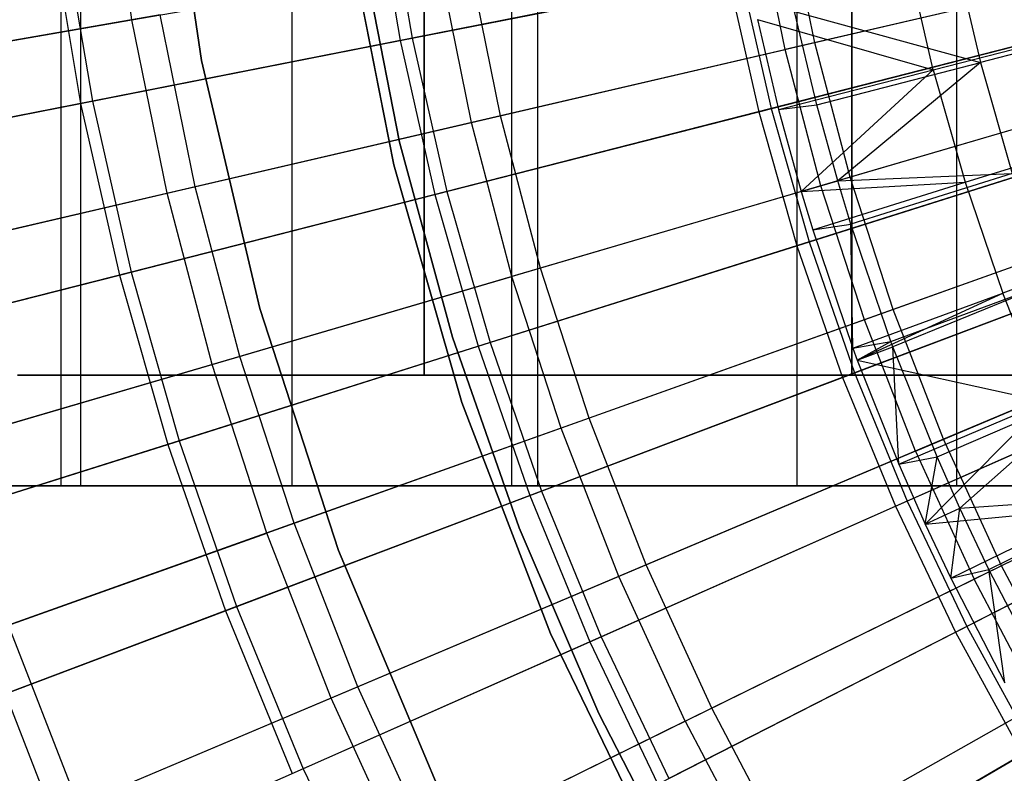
# Model space of a CAD drawing. Extents: x 0.1 to 12.1, y -6 to 6.
# Tile 21 of 256: x 3.194 to 4.085, y -1.16 to -0.478. Entities that reach past the tile are written whole.
import ezdxf

# ---------------------------------------------------------------- set-up
doc = ezdxf.new("R2010")
doc.units = 0
doc.header["$LTSCALE"] = 2.54
doc.layers.get('0').update_dxf_attribs({"linetype": 'CONTINUOUS'})

# ---------------------------------------------------------------- blocks, each defined once
blk = doc.blocks.new('DROPS_COLOR_B-11195_STL')
at = {"color": 0}
for p, q in [((3.23157, -0.9, 41.10612), (3.23157, 0.9, 41.10612)), ((3.23157, -0.9, 41.10612), (3.23157, 0.9, 41.10612)), ((3.23157, -0.9, 46.76298), (3.23157, 0.9, 46.76298)), ((3.23157, -0.9, 46.76298), (3.23157, 0.9, 46.76298)), ((3.24955, -0.90001, 51.64233), (3.24955, 0.89999, 51.64233)), ((3.24955, -0.90001, 51.64233), (3.24955, 0.89999, 51.64233)), ((3.24955, -0.90001, 62.24448), (3.24955, 0.89999, 62.24448)), ((3.24955, -0.90001, 62.24448), (3.24955, 0.89999, 62.24448)), ((3.44056, -0.9, 40.91155), (3.44056, 0.9, 40.91155)), ((3.44056, -0.9, 40.91155), (3.44056, 0.9, 40.91155)), ((3.44056, -0.9, 46.95755), (3.44056, 0.9, 46.95755)), ((3.44056, -0.9, 46.95755), (3.44056, 0.9, 46.95755)), ((3.63939, -0.90001, 51.45336), (3.63939, 0.89999, 51.45336)), ((3.63939, -0.90001, 51.45336), (3.63939, 0.89999, 51.45336)), ((3.63939, -0.90001, 62.43345), (3.63939, 0.89999, 62.43345)), ((3.63939, -0.90001, 62.43345), (3.63939, 0.89999, 62.43345)), ((3.66289, -0.9, 40.73239), (3.66289, 0.9, 40.73239)), ((3.66289, -0.9, 40.73239), (3.66289, 0.9, 40.73239)), ((3.66289, -0.9, 47.13672), (3.66289, 0.9, 47.13672)), ((3.66289, -0.9, 47.13672), (3.66289, 0.9, 47.13672)), ((3.89744, -0.9, 40.56953), (3.89744, 0.9, 40.56953)), ((3.89744, -0.9, 40.56953), (3.89744, 0.9, 40.56953)), ((3.89744, -0.9, 47.29956), (3.89744, 0.9, 47.29956)), ((3.89744, -0.9, 47.29956), (3.89744, 0.9, 47.29956)), ((4.04185, -0.90001, 51.293), (4.04185, 0.89999, 51.293)), ((4.04185, -0.90001, 51.293), (4.04185, 0.89999, 51.293)), ((4.04185, -0.90001, 62.59381), (4.04185, 0.89999, 62.59381)), ((4.04185, -0.90001, 62.59381), (4.04185, 0.89999, 62.59381)), ((3.56, -0.8, 17.61748), (3.56, 0, 17.61748)), ((3.56, -0.8, 17.61748), (3.56, 0, 17.61748)), ((3.56, 0, 36.27773), (3.56, -0.8, 36.27773)), ((3.56, 0, 36.27773), (3.56, -0.8, 36.27773)), ((3.94691, -0.8, 17.41607), (3.94691, 0, 17.41607)), ((3.94691, -0.8, 17.41607), (3.94691, 0, 17.41607)), ((3.94691, 0, 36.47914), (3.94691, -0.8, 36.47914)), ((3.94691, 0, 36.47914), (3.94691, -0.8, 36.47914)), ((3.32506, -0.28745, 171.7), (3.35871, -0.5153, 171.7)), ((3.35871, -0.5153, 164.1), (3.32506, -0.28745, 164.1)), ((3.32506, -0.28745, 171.7), (3.35871, -0.5153, 171.7)), ((3.35871, -0.5153, 164.1), (3.32506, -0.28745, 164.1)), ((3.29573, -0.47837, 12.72197), (3.27293, -0.31979, 12.72197)), ((3.29573, -0.47837, 12.72197), (3.27293, -0.31979, 12.72197)), ((3.88649, -0.50543, 13.03183), (3.86118, -0.38052, 13.03183)), ((3.88649, -0.50543, 13.03183), (3.86118, -0.38052, 13.03183)), ((3.91342, -0.49917, 2.3419), (3.88842, -0.37581, 2.3419)), ((3.91342, -0.49917, 2.3419), (3.88842, -0.37581, 2.3419)), ((3.53249, -0.60968, 171.7), (3.48944, -0.39014, 171.7)), ((3.48944, -0.39014, 164.1), (3.53249, -0.60968, 164.1)), ((3.48944, -0.39014, 164.1), (3.53249, -0.60968, 164.1)), ((3.53249, -0.60968, 171.7), (3.48944, -0.39014, 171.7)), ((3.50261, -0.40968, 164.4), (3.53787, -0.58905, 164.4)), ((3.53787, -0.58905, 164.3), (3.50261, -0.40968, 164.3)), ((3.50261, -0.40968, 164.4), (3.53787, -0.58905, 164.4)), ((3.53787, -0.58905, 164.3), (3.50261, -0.40968, 164.3)), ((4.03965, -0.4152, 13.35397), (4.06327, -0.517, 13.35397)), ((4.03965, -0.4152, 13.35397), (4.06327, -0.517, 13.35397)), ((3.62904, -0.56529, 2.48739), (3.60074, -0.42559, 2.48739)), ((3.62904, -0.56529, 2.48739), (3.60074, -0.42559, 2.48739)), ((4.0206, -0.52364, 13.42236), (3.99686, -0.42051, 13.42236)), ((4.0206, -0.52364, 13.42236), (3.99686, -0.42051, 13.42236)), ((3.29573, -0.47837, 12.72197), (3.57423, -0.43018, 12.88484)), ((3.29573, -0.47837, 12.72197), (3.57423, -0.43018, 12.88484)), ((3.60285, -0.57139, 12.88484), (3.57423, -0.43018, 12.88484)), ((3.60285, -0.57139, 12.88484), (3.57423, -0.43018, 12.88484)), ((4.20519, -0.43132, 2.21277), (3.91342, -0.49917, 2.3419)), ((4.20519, -0.43132, 2.21277), (3.91342, -0.49917, 2.3419)), ((4.17761, -0.43773, 13.16251), (3.88649, -0.50543, 13.03183)), ((4.17761, -0.43773, 13.16251), (3.88649, -0.50543, 13.03183)), ((3.91516, -0.55535, 13.28327), (3.89506, -0.47096, 13.28327)), ((3.89506, -0.47096, 13.28327), (4.06327, -0.517, 13.35397)), ((3.89506, -0.47096, 13.28327), (4.06327, -0.517, 13.35397)), ((3.91516, -0.55535, 13.28327), (3.89506, -0.47096, 13.28327)), ((3.02653, -0.52496, 12.54373), (3.29573, -0.47837, 12.72197)), ((3.02653, -0.52496, 12.54373), (3.29573, -0.47837, 12.72197)), ((3.32141, -0.47393, 2.64879), (3.0513, -0.52068, 2.82561)), ((3.32141, -0.47393, 2.64879), (3.0513, -0.52068, 2.82561)), ((3.32755, -0.6354, 12.72197), (3.29573, -0.47837, 12.72197)), ((3.32755, -0.6354, 12.72197), (3.29573, -0.47837, 12.72197)), ((3.35293, -0.6295, 2.64879), (3.32141, -0.47393, 2.64879)), ((3.35293, -0.6295, 2.64879), (3.32141, -0.47393, 2.64879)), ((3.86146, -0.47827, 13.3555), (4.0206, -0.52364, 13.42236)), ((3.86146, -0.47827, 13.3555), (3.88073, -0.55955, 13.3555)), ((3.86146, -0.47827, 13.3555), (4.0206, -0.52364, 13.42236)), ((3.86146, -0.47827, 13.3555), (3.88073, -0.55955, 13.3555)), ((4.21251, -0.47836, 13.42089), (4.06327, -0.517, 13.35397)), ((4.21251, -0.47836, 13.42089), (4.06327, -0.517, 13.35397)), ((4.0206, -0.52364, 13.42236), (4.16734, -0.48596, 13.48847)), ((4.0206, -0.52364, 13.42236), (4.16734, -0.48596, 13.48847)), ((3.60285, -0.57139, 12.88484), (3.88649, -0.50543, 13.03183)), ((3.60285, -0.57139, 12.88484), (3.88649, -0.50543, 13.03183)), ((3.91342, -0.49917, 2.3419), (3.62904, -0.56529, 2.48739)), ((3.91342, -0.49917, 2.3419), (3.62904, -0.56529, 2.48739)), ((3.91889, -0.62869, 13.03183), (3.88649, -0.50543, 13.03183)), ((3.91889, -0.62869, 13.03183), (3.88649, -0.50543, 13.03183)), ((3.94542, -0.6209, 2.3419), (3.91342, -0.49917, 2.3419)), ((3.94542, -0.6209, 2.3419), (3.91342, -0.49917, 2.3419)), ((3.35871, -0.5153, 171.7), (3.4113, -0.73953, 171.7)), ((3.4113, -0.73953, 164.1), (3.35871, -0.5153, 164.1)), ((3.35871, -0.5153, 171.7), (3.4113, -0.73953, 171.7)), ((3.35871, -0.5153, 171.7), (3.35871, -0.5153, 164.1)), ((3.4113, -0.73953, 164.1), (3.35871, -0.5153, 164.1)), ((3.35871, -0.5153, 171.7), (3.35871, -0.5153, 164.1)), ((3.88073, -0.55955, 13.3555), (4.0206, -0.52364, 13.42236)), ((3.88073, -0.55955, 13.3555), (4.0206, -0.52364, 13.42236)), ((3.90118, -0.6339, 13.3555), (4.0206, -0.52364, 13.42236)), ((3.90118, -0.6339, 13.3555), (4.0206, -0.52364, 13.42236)), ((3.91516, -0.55535, 13.28327), (4.06327, -0.517, 13.35397)), ((3.91516, -0.55535, 13.28327), (4.06327, -0.517, 13.35397)), ((4.06327, -0.517, 13.35397), (3.93418, -0.62421, 13.28327)), ((4.06327, -0.517, 13.35397), (3.93418, -0.62421, 13.28327)), ((4.0206, -0.52364, 13.42236), (4.04948, -0.62545, 13.42236)), ((4.0206, -0.52364, 13.42236), (4.04948, -0.62545, 13.42236)), ((4.06327, -0.517, 13.35397), (4.09202, -0.61747, 13.35397)), ((4.06327, -0.517, 13.35397), (4.09202, -0.61747, 13.35397)), ((4.23284, -0.5365, 2.21277), (3.94542, -0.6209, 2.3419)), ((4.23284, -0.5365, 2.21277), (3.94542, -0.6209, 2.3419)), ((4.20567, -0.54448, 13.16251), (3.91889, -0.62869, 13.03183)), ((4.20567, -0.54448, 13.16251), (3.91889, -0.62869, 13.03183)), ((3.88073, -0.55955, 13.3555), (3.91516, -0.55535, 13.28327)), ((3.88073, -0.55955, 13.3555), (3.91516, -0.55535, 13.28327)), ((3.88073, -0.55955, 13.3555), (3.90118, -0.6339, 13.3555)), ((3.88073, -0.55955, 13.3555), (3.90118, -0.6339, 13.3555)), ((3.93418, -0.62421, 13.28327), (3.91516, -0.55535, 13.28327)), ((3.93418, -0.62421, 13.28327), (3.91516, -0.55535, 13.28327)), ((3.62904, -0.56529, 2.48739), (3.35293, -0.6295, 2.64879)), ((3.62904, -0.56529, 2.48739), (3.35293, -0.6295, 2.64879)), ((3.66528, -0.70315, 2.48739), (3.62904, -0.56529, 2.48739)), ((3.66528, -0.70315, 2.48739), (3.62904, -0.56529, 2.48739)), ((3.32755, -0.6354, 12.72197), (3.60285, -0.57139, 12.88484)), ((3.32755, -0.6354, 12.72197), (3.60285, -0.57139, 12.88484)), ((3.63947, -0.71073, 12.88484), (3.60285, -0.57139, 12.88484)), ((3.63947, -0.71073, 12.88484), (3.60285, -0.57139, 12.88484)), ((4.04948, -0.62545, 13.42236), (4.19415, -0.58044, 13.48847)), ((4.04948, -0.62545, 13.42236), (4.19415, -0.58044, 13.48847)), ((3.53787, -0.58905, 164.4), (3.58571, -0.7655, 164.4)), ((3.58571, -0.7655, 164.3), (3.53787, -0.58905, 164.3)), ((3.53787, -0.58905, 164.4), (3.58571, -0.7655, 164.4)), ((3.53787, -0.58905, 164.4), (3.53787, -0.58905, 164.3)), ((3.58571, -0.7655, 164.3), (3.53787, -0.58905, 164.3)), ((3.53787, -0.58905, 164.4), (3.53787, -0.58905, 164.3)), ((3.59426, -0.8247, 171.7), (3.53249, -0.60968, 171.7)), ((3.53249, -0.60968, 164.1), (3.59426, -0.8247, 164.1)), ((3.53249, -0.60968, 164.1), (3.59426, -0.8247, 164.1)), ((3.53249, -0.60968, 164.1), (3.53249, -0.60968, 171.7)), ((3.59426, -0.8247, 171.7), (3.53249, -0.60968, 171.7)), ((3.53249, -0.60968, 164.1), (3.53249, -0.60968, 171.7)), ((3.94542, -0.6209, 2.3419), (3.66528, -0.70315, 2.48739)), ((3.94542, -0.6209, 2.3419), (3.66528, -0.70315, 2.48739)), ((3.93418, -0.62421, 13.28327), (4.09202, -0.61747, 13.35397)), ((3.93418, -0.62421, 13.28327), (4.09202, -0.61747, 13.35397)), ((3.98431, -0.7406, 2.3419), (3.94542, -0.6209, 2.3419)), ((3.98431, -0.7406, 2.3419), (3.94542, -0.6209, 2.3419)), ((4.09202, -0.61747, 13.35397), (3.94604, -0.66327, 13.28327)), ((4.09202, -0.61747, 13.35397), (3.94604, -0.66327, 13.28327)), ((3.35293, -0.6295, 2.64879), (3.08593, -0.69159, 2.82561)), ((3.35293, -0.6295, 2.64879), (3.08593, -0.69159, 2.82561)), ((3.39328, -0.78302, 2.64879), (3.35293, -0.6295, 2.64879)), ((3.39328, -0.78302, 2.64879), (3.35293, -0.6295, 2.64879)), ((3.91889, -0.62869, 13.03183), (3.63947, -0.71073, 12.88484)), ((3.91889, -0.62869, 13.03183), (3.63947, -0.71073, 12.88484)), ((3.90118, -0.6339, 13.3555), (3.93418, -0.62421, 13.28327)), ((3.90118, -0.6339, 13.3555), (3.93418, -0.62421, 13.28327)), ((3.90118, -0.6339, 13.3555), (4.04948, -0.62545, 13.42236)), ((3.90118, -0.6339, 13.3555), (4.04948, -0.62545, 13.42236)), ((3.91159, -0.66834, 13.3555), (4.04948, -0.62545, 13.42236)), ((3.91159, -0.66834, 13.3555), (4.04948, -0.62545, 13.42236)), ((3.95827, -0.7499, 13.03183), (3.91889, -0.62869, 13.03183)), ((3.95827, -0.7499, 13.03183), (3.91889, -0.62869, 13.03183)), ((3.94604, -0.66327, 13.28327), (3.93418, -0.62421, 13.28327)), ((3.94604, -0.66327, 13.28327), (3.93418, -0.62421, 13.28327)), ((4.04948, -0.62545, 13.42236), (4.08345, -0.72568, 13.42236)), ((4.04948, -0.62545, 13.42236), (4.08345, -0.72568, 13.42236)), ((3.06145, -0.69728, 12.54373), (3.32755, -0.6354, 12.72197)), ((3.06145, -0.69728, 12.54373), (3.32755, -0.6354, 12.72197)), ((3.36828, -0.79036, 12.72197), (3.32755, -0.6354, 12.72197)), ((3.36828, -0.79036, 12.72197), (3.32755, -0.6354, 12.72197)), ((3.90118, -0.6339, 13.3555), (3.91159, -0.66834, 13.3555)), ((3.90118, -0.6339, 13.3555), (3.91159, -0.66834, 13.3555)), ((4.26645, -0.63994, 2.21277), (3.98431, -0.7406, 2.3419)), ((4.26645, -0.63994, 2.21277), (3.98431, -0.7406, 2.3419)), ((4.23977, -0.64946, 13.16251), (3.95827, -0.7499, 13.03183)), ((4.23977, -0.64946, 13.16251), (3.95827, -0.7499, 13.03183)), ((3.91159, -0.66834, 13.3555), (3.94604, -0.66327, 13.28327)), ((3.91159, -0.66834, 13.3555), (3.94604, -0.66327, 13.28327)), ((3.98235, -0.76949, 13.28327), (3.94604, -0.66327, 13.28327)), ((3.94789, -0.77545, 13.3555), (3.94604, -0.66327, 13.28327)), ((3.98235, -0.76949, 13.28327), (3.94604, -0.66327, 13.28327)), ((3.94789, -0.77545, 13.3555), (3.94604, -0.66327, 13.28327)), ((3.91159, -0.66834, 13.3555), (3.94789, -0.77545, 13.3555)), ((3.91159, -0.66834, 13.3555), (3.94789, -0.77545, 13.3555)), ((4.22567, -0.67346, 13.48847), (4.08345, -0.72568, 13.42236)), ((4.22567, -0.67346, 13.48847), (4.08345, -0.72568, 13.42236)), ((3.66528, -0.70315, 2.48739), (3.39328, -0.78302, 2.64879)), ((3.66528, -0.70315, 2.48739), (3.39328, -0.78302, 2.64879)), ((3.70933, -0.83872, 2.48739), (3.66528, -0.70315, 2.48739)), ((3.70933, -0.83872, 2.48739), (3.66528, -0.70315, 2.48739)), ((3.36828, -0.79036, 12.72197), (3.63947, -0.71073, 12.88484)), ((3.36828, -0.79036, 12.72197), (3.63947, -0.71073, 12.88484)), ((3.684, -0.84776, 12.88484), (3.63947, -0.71073, 12.88484)), ((3.684, -0.84776, 12.88484), (3.63947, -0.71073, 12.88484)), ((3.98235, -0.76949, 13.28327), (4.12582, -0.71636, 13.35397)), ((3.98235, -0.76949, 13.28327), (4.12582, -0.71636, 13.35397)), ((4.12582, -0.71636, 13.35397), (3.98412, -0.77428, 13.28327)), ((4.12582, -0.71636, 13.35397), (3.98412, -0.77428, 13.28327)), ((3.94789, -0.77545, 13.3555), (4.08345, -0.72568, 13.42236)), ((3.94789, -0.77545, 13.3555), (4.08345, -0.72568, 13.42236)), ((3.9519, -0.78629, 13.3555), (4.08345, -0.72568, 13.42236)), ((3.9519, -0.78629, 13.3555), (4.08345, -0.72568, 13.42236)), ((4.12241, -0.82407, 13.42236), (4.08345, -0.72568, 13.42236)), ((4.12241, -0.82407, 13.42236), (4.08345, -0.72568, 13.42236)), ((3.4113, -0.73953, 171.7), (3.48247, -0.95857, 171.7)), ((3.48247, -0.95857, 164.1), (3.4113, -0.73953, 164.1)), ((3.4113, -0.73953, 171.7), (3.48247, -0.95857, 171.7)), ((3.4113, -0.73953, 171.7), (3.4113, -0.73953, 164.1)), ((3.48247, -0.95857, 164.1), (3.4113, -0.73953, 164.1)), ((3.4113, -0.73953, 171.7), (3.4113, -0.73953, 164.1)), ((3.98431, -0.7406, 2.3419), (3.70933, -0.83872, 2.48739)), ((3.98431, -0.7406, 2.3419), (3.70933, -0.83872, 2.48739)), ((4.02998, -0.85789, 2.3419), (3.98431, -0.7406, 2.3419)), ((4.02998, -0.85789, 2.3419), (3.98431, -0.7406, 2.3419)), ((4.30591, -0.74128, 2.21277), (4.02998, -0.85789, 2.3419)), ((4.30591, -0.74128, 2.21277), (4.02998, -0.85789, 2.3419)), ((3.95827, -0.7499, 13.03183), (3.684, -0.84776, 12.88484)), ((3.95827, -0.7499, 13.03183), (3.684, -0.84776, 12.88484)), ((4.00451, -0.86866, 13.03183), (3.95827, -0.7499, 13.03183)), ((4.00451, -0.86866, 13.03183), (3.95827, -0.7499, 13.03183)), ((4.00451, -0.86866, 13.03183), (4.27982, -0.75231, 13.16251)), ((4.00451, -0.86866, 13.03183), (4.27982, -0.75231, 13.16251)), ((3.58571, -0.7655, 164.4), (3.64587, -0.93812, 164.4)), ((3.64587, -0.93812, 164.3), (3.58571, -0.7655, 164.3)), ((3.58571, -0.7655, 164.4), (3.64587, -0.93812, 164.4)), ((3.58571, -0.7655, 164.4), (3.58571, -0.7655, 164.3)), ((3.64587, -0.93812, 164.3), (3.58571, -0.7655, 164.3)), ((3.58571, -0.7655, 164.4), (3.58571, -0.7655, 164.3)), ((3.94789, -0.77545, 13.3555), (3.98235, -0.76949, 13.28327)), ((3.94789, -0.77545, 13.3555), (3.98235, -0.76949, 13.28327)), ((3.9519, -0.78629, 13.3555), (3.98235, -0.76949, 13.28327)), ((3.9519, -0.78629, 13.3555), (3.98235, -0.76949, 13.28327)), ((3.9519, -0.78629, 13.3555), (3.98412, -0.77428, 13.28327)), ((3.9519, -0.78629, 13.3555), (3.98412, -0.77428, 13.28327)), ((3.98412, -0.77428, 13.28327), (3.98235, -0.76949, 13.28327)), ((3.98412, -0.77428, 13.28327), (3.98235, -0.76949, 13.28327)), ((4.02399, -0.87374, 13.28327), (3.98412, -0.77428, 13.28327)), ((3.98952, -0.88059, 13.3555), (3.98412, -0.77428, 13.28327)), ((4.02399, -0.87374, 13.28327), (3.98412, -0.77428, 13.28327)), ((3.98952, -0.88059, 13.3555), (3.98412, -0.77428, 13.28327)), ((3.39328, -0.78302, 2.64879), (3.13026, -0.86025, 2.82561)), ((3.39328, -0.78302, 2.64879), (3.13026, -0.86025, 2.82561)), ((3.44234, -0.93398, 2.64879), (3.39328, -0.78302, 2.64879)), ((3.44234, -0.93398, 2.64879), (3.39328, -0.78302, 2.64879)), ((3.94789, -0.77545, 13.3555), (3.9519, -0.78629, 13.3555)), ((3.94789, -0.77545, 13.3555), (3.9519, -0.78629, 13.3555)), ((3.10614, -0.86733, 12.54373), (3.36828, -0.79036, 12.72197)), ((3.10614, -0.86733, 12.54373), (3.36828, -0.79036, 12.72197)), ((3.41779, -0.94274, 12.72197), (3.36828, -0.79036, 12.72197)), ((3.41779, -0.94274, 12.72197), (3.36828, -0.79036, 12.72197)), ((3.9519, -0.78629, 13.3555), (4.12241, -0.82407, 13.42236)), ((3.9519, -0.78629, 13.3555), (3.98952, -0.88059, 13.3555)), ((3.9519, -0.78629, 13.3555), (4.12241, -0.82407, 13.42236)), ((3.9519, -0.78629, 13.3555), (3.98952, -0.88059, 13.3555)), ((3.56, -0.8, 17.61748), (3.19212, -0.8, 17.85185)), ((3.19212, -0.8, 36.04337), (3.56, -0.8, 36.27773)), ((3.56, -0.8, 17.61748), (3.19212, -0.8, 17.85185)), ((3.19212, -0.8, 36.04337), (3.56, -0.8, 36.27773)), ((3.94691, -0.8, 17.41607), (3.56, -0.8, 17.61748)), ((3.56, -0.8, 36.27773), (3.94691, -0.8, 36.47914)), ((3.94691, -0.8, 17.41607), (3.56, -0.8, 17.61748)), ((3.56, -0.8, 36.27773), (3.94691, -0.8, 36.47914)), ((4.3499, -0.8, 17.24914), (3.94691, -0.8, 17.41607)), ((3.94691, -0.8, 36.47914), (4.3499, -0.8, 36.64607)), ((4.3499, -0.8, 17.24914), (3.94691, -0.8, 17.41607)), ((3.94691, -0.8, 36.47914), (4.3499, -0.8, 36.64607)), ((4.02399, -0.87374, 13.28327), (4.16458, -0.8134, 13.35397)), ((4.02399, -0.87374, 13.28327), (4.16458, -0.8134, 13.35397)), ((4.16458, -0.8134, 13.35397), (4.04465, -0.9204, 13.28327)), ((4.16458, -0.8134, 13.35397), (4.04465, -0.9204, 13.28327)), ((3.67428, -1.03361, 171.7), (3.59426, -0.8247, 171.7)), ((3.59426, -0.8247, 164.1), (3.67428, -1.03361, 164.1)), ((3.59426, -0.8247, 164.1), (3.67428, -1.03361, 164.1)), ((3.59426, -0.8247, 164.1), (3.59426, -0.8247, 171.7)), ((3.67428, -1.03361, 171.7), (3.59426, -0.8247, 171.7)), ((3.59426, -0.8247, 164.1), (3.59426, -0.8247, 171.7)), ((3.98952, -0.88059, 13.3555), (4.12241, -0.82407, 13.42236)), ((3.98952, -0.88059, 13.3555), (4.12241, -0.82407, 13.42236)), ((4.01337, -0.93468, 13.3555), (4.12241, -0.82407, 13.42236)), ((4.01337, -0.93468, 13.3555), (4.12241, -0.82407, 13.42236)), ((3.70933, -0.83872, 2.48739), (3.44234, -0.93398, 2.64879)), ((3.70933, -0.83872, 2.48739), (3.44234, -0.93398, 2.64879)), ((3.76104, -0.97155, 2.48739), (3.70933, -0.83872, 2.48739)), ((3.76104, -0.97155, 2.48739), (3.70933, -0.83872, 2.48739)), ((4.35109, -0.84021, 2.21277), (4.08227, -0.97239, 2.3419)), ((4.35109, -0.84021, 2.21277), (4.08227, -0.97239, 2.3419)), ((3.684, -0.84776, 12.88484), (3.41779, -0.94274, 12.72197)), ((3.684, -0.84776, 12.88484), (3.41779, -0.94274, 12.72197)), ((3.73627, -0.98202, 12.88484), (3.684, -0.84776, 12.88484)), ((3.73627, -0.98202, 12.88484), (3.684, -0.84776, 12.88484)), ((4.32567, -0.85271, 13.16251), (4.05745, -0.98459, 13.03183)), ((4.32567, -0.85271, 13.16251), (4.05745, -0.98459, 13.03183)), ((4.02998, -0.85789, 2.3419), (3.76104, -0.97155, 2.48739)), ((4.02998, -0.85789, 2.3419), (3.76104, -0.97155, 2.48739)), ((4.08227, -0.97239, 2.3419), (4.02998, -0.85789, 2.3419)), ((4.08227, -0.97239, 2.3419), (4.02998, -0.85789, 2.3419)), ((4.00451, -0.86866, 13.03183), (3.73627, -0.98202, 12.88484)), ((4.00451, -0.86866, 13.03183), (3.73627, -0.98202, 12.88484)), ((4.00451, -0.86866, 13.03183), (4.05745, -0.98459, 13.03183)), ((4.00451, -0.86866, 13.03183), (4.05745, -0.98459, 13.03183)), ((3.98952, -0.88059, 13.3555), (4.02399, -0.87374, 13.28327)), ((3.98952, -0.88059, 13.3555), (4.02399, -0.87374, 13.28327)), ((3.98952, -0.88059, 13.3555), (4.01337, -0.93468, 13.3555)), ((3.98952, -0.88059, 13.3555), (4.01337, -0.93468, 13.3555)), ((4.01337, -0.93468, 13.3555), (4.02399, -0.87374, 13.28327)), ((4.01337, -0.93468, 13.3555), (4.02399, -0.87374, 13.28327)), ((4.04465, -0.9204, 13.28327), (4.02399, -0.87374, 13.28327)), ((4.04465, -0.9204, 13.28327), (4.02399, -0.87374, 13.28327)), ((3.24955, -0.90001, 51.64233), (2.87436, -0.90001, 51.85895)), ((2.87436, -0.90001, 62.02786), (3.24955, -0.90001, 62.24448)), ((2.87436, -0.90001, 62.02786), (3.24955, -0.90001, 62.24448)), ((3.24955, -0.90001, 51.64233), (2.87436, -0.90001, 51.85895)), ((3.23157, -0.9, 41.10612), (3.037, -0.9, 41.31511)), ((3.037, -0.9, 46.55399), (3.23157, -0.9, 46.76298)), ((3.037, -0.9, 46.55399), (3.23157, -0.9, 46.76298)), ((3.23157, -0.9, 41.10612), (3.037, -0.9, 41.31511)), ((3.44056, -0.9, 40.91155), (3.23157, -0.9, 41.10612)), ((3.23157, -0.9, 46.76298), (3.44056, -0.9, 46.95755)), ((3.23157, -0.9, 46.76298), (3.44056, -0.9, 46.95755)), ((3.44056, -0.9, 40.91155), (3.23157, -0.9, 41.10612)), ((3.63939, -0.90001, 51.45336), (3.24955, -0.90001, 51.64233)), ((3.24955, -0.90001, 62.24448), (3.63939, -0.90001, 62.43345)), ((3.24955, -0.90001, 62.24448), (3.63939, -0.90001, 62.43345)), ((3.63939, -0.90001, 51.45336), (3.24955, -0.90001, 51.64233)), ((3.66289, -0.9, 40.73239), (3.44056, -0.9, 40.91155)), ((3.44056, -0.9, 46.95755), (3.66289, -0.9, 47.13672)), ((3.44056, -0.9, 46.95755), (3.66289, -0.9, 47.13672)), ((3.66289, -0.9, 40.73239), (3.44056, -0.9, 40.91155)), ((4.04185, -0.90001, 51.293), (3.63939, -0.90001, 51.45336)), ((3.63939, -0.90001, 62.43345), (4.04185, -0.90001, 62.59381)), ((3.63939, -0.90001, 62.43345), (4.04185, -0.90001, 62.59381)), ((4.04185, -0.90001, 51.293), (3.63939, -0.90001, 51.45336)), ((3.89744, -0.9, 40.56953), (3.66289, -0.9, 40.73239)), ((3.66289, -0.9, 47.13672), (3.89744, -0.9, 47.29956)), ((3.66289, -0.9, 47.13672), (3.89744, -0.9, 47.29956)), ((3.89744, -0.9, 40.56953), (3.66289, -0.9, 40.73239)), ((4.143, -0.9, 40.42383), (3.89744, -0.9, 40.56953)), ((3.89744, -0.9, 47.29956), (4.143, -0.9, 47.44527)), ((3.89744, -0.9, 47.29956), (4.143, -0.9, 47.44527)), ((4.143, -0.9, 40.42383), (3.89744, -0.9, 40.56953)), ((4.45483, -0.90001, 51.1621), (4.04185, -0.90001, 51.293)), ((4.04185, -0.90001, 62.59381), (4.45483, -0.90001, 62.72471)), ((4.04185, -0.90001, 62.59381), (4.45483, -0.90001, 62.72471)), ((4.45483, -0.90001, 51.1621), (4.04185, -0.90001, 51.293)), ((4.04465, -0.9204, 13.28327), (4.20821, -0.90836, 13.35397)), ((4.04465, -0.9204, 13.28327), (4.20821, -0.90836, 13.35397)), ((4.07085, -0.97574, 13.28327), (4.20821, -0.90836, 13.35397)), ((4.07085, -0.97574, 13.28327), (4.20821, -0.90836, 13.35397)), ((4.01337, -0.93468, 13.3555), (4.16626, -0.92039, 13.42236)), ((4.01337, -0.93468, 13.3555), (4.16626, -0.92039, 13.42236)), ((4.01337, -0.93468, 13.3555), (4.04465, -0.9204, 13.28327)), ((4.01337, -0.93468, 13.3555), (4.04465, -0.9204, 13.28327)), ((4.03638, -0.98351, 13.3555), (4.16626, -0.92039, 13.42236)), ((4.03638, -0.98351, 13.3555), (4.16626, -0.92039, 13.42236)), ((4.03638, -0.98351, 13.3555), (4.04465, -0.9204, 13.28327)), ((4.03638, -0.98351, 13.3555), (4.04465, -0.9204, 13.28327)), ((4.07085, -0.97574, 13.28327), (4.04465, -0.9204, 13.28327)), ((4.07085, -0.97574, 13.28327), (4.04465, -0.9204, 13.28327)), ((3.44234, -0.93398, 2.64879), (3.18415, -1.0261, 2.82561)), ((3.44234, -0.93398, 2.64879), (3.18415, -1.0261, 2.82561)), ((3.49992, -1.0819, 2.64879), (3.44234, -0.93398, 2.64879)), ((3.49992, -1.0819, 2.64879), (3.44234, -0.93398, 2.64879)), ((4.01337, -0.93468, 13.3555), (4.03638, -0.98351, 13.3555)), ((4.01337, -0.93468, 13.3555), (4.03638, -0.98351, 13.3555)), ((3.16048, -1.03455, 12.54373), (3.41779, -0.94274, 12.72197)), ((3.16048, -1.03455, 12.54373), (3.41779, -0.94274, 12.72197)), ((3.47592, -1.09204, 12.72197), (3.41779, -0.94274, 12.72197)), ((3.47592, -1.09204, 12.72197), (3.41779, -0.94274, 12.72197)), ((3.64587, -0.93812, 164.4), (3.71806, -1.10608, 164.4)), ((3.71806, -1.10608, 164.3), (3.64587, -0.93812, 164.3)), ((3.64587, -0.93812, 164.4), (3.71806, -1.10608, 164.4)), ((3.64587, -0.93812, 164.4), (3.64587, -0.93812, 164.3)), ((3.71806, -1.10608, 164.3), (3.64587, -0.93812, 164.3)), ((3.64587, -0.93812, 164.4), (3.64587, -0.93812, 164.3)), ((3.48247, -0.95857, 171.7), (3.57173, -1.17089, 171.7)), ((3.57173, -1.17089, 164.1), (3.48247, -0.95857, 164.1)), ((3.48247, -0.95857, 171.7), (3.57173, -1.17089, 171.7)), ((3.48247, -0.95857, 171.7), (3.48247, -0.95857, 164.1)), ((3.57173, -1.17089, 164.1), (3.48247, -0.95857, 164.1)), ((3.48247, -0.95857, 171.7), (3.48247, -0.95857, 164.1)), ((3.76104, -0.97155, 2.48739), (3.49992, -1.0819, 2.64879)), ((3.76104, -0.97155, 2.48739), (3.49992, -1.0819, 2.64879)), ((3.82026, -1.10121, 2.48739), (3.76104, -0.97155, 2.48739)), ((3.82026, -1.10121, 2.48739), (3.76104, -0.97155, 2.48739)), ((4.08227, -0.97239, 2.3419), (3.82026, -1.10121, 2.48739)), ((4.08227, -0.97239, 2.3419), (3.82026, -1.10121, 2.48739)), ((4.03638, -0.98351, 13.3555), (4.07085, -0.97574, 13.28327)), ((4.03638, -0.98351, 13.3555), (4.07085, -0.97574, 13.28327)), ((4.11544, -1.06183, 13.28327), (4.07085, -0.97574, 13.28327)), ((4.08526, -1.07831, 13.3555), (4.07085, -0.97574, 13.28327)), ((4.11544, -1.06183, 13.28327), (4.07085, -0.97574, 13.28327)), ((4.08526, -1.07831, 13.3555), (4.07085, -0.97574, 13.28327)), ((4.141, -1.08371, 2.3419), (4.08227, -0.97239, 2.3419)), ((4.141, -1.08371, 2.3419), (4.08227, -0.97239, 2.3419)), ((3.73627, -0.98202, 12.88484), (3.47592, -1.09204, 12.72197)), ((3.73627, -0.98202, 12.88484), (3.47592, -1.09204, 12.72197)), ((3.79612, -1.11307, 12.88484), (3.73627, -0.98202, 12.88484)), ((3.79612, -1.11307, 12.88484), (3.73627, -0.98202, 12.88484)), ((3.79612, -1.11307, 12.88484), (4.05745, -0.98459, 13.03183)), ((3.79612, -1.11307, 12.88484), (4.05745, -0.98459, 13.03183)), ((4.03638, -0.98351, 13.3555), (4.08526, -1.07831, 13.3555)), ((4.03638, -0.98351, 13.3555), (4.08526, -1.07831, 13.3555)), ((4.11693, -1.0973, 13.03183), (4.05745, -0.98459, 13.03183)), ((4.11693, -1.0973, 13.03183), (4.05745, -0.98459, 13.03183)), ((3.24742, -1.18861, 2.82561), (3.18415, -1.0261, 2.82561)), ((3.24742, -1.18861, 2.82561), (3.18415, -1.0261, 2.82561)), ((3.22427, -1.19839, 12.54373), (3.16048, -1.03455, 12.54373)), ((3.22427, -1.19839, 12.54373), (3.16048, -1.03455, 12.54373)), ((3.77197, -1.23487, 171.7), (3.67428, -1.03361, 171.7)), ((3.67428, -1.03361, 164.1), (3.77197, -1.23487, 164.1)), ((3.67428, -1.03361, 164.1), (3.77197, -1.23487, 164.1)), ((3.67428, -1.03361, 164.1), (3.67428, -1.03361, 171.7)), ((3.77197, -1.23487, 171.7), (3.67428, -1.03361, 171.7)), ((3.67428, -1.03361, 164.1), (3.67428, -1.03361, 171.7)), ((3.49992, -1.0819, 2.64879), (3.24742, -1.18861, 2.82561)), ((3.49992, -1.0819, 2.64879), (3.24742, -1.18861, 2.82561)), ((3.56586, -1.22628, 2.64879), (3.49992, -1.0819, 2.64879)), ((3.56586, -1.22628, 2.64879), (3.49992, -1.0819, 2.64879)), ((4.141, -1.08371, 2.3419), (3.88678, -1.22728, 2.48739)), ((4.141, -1.08371, 2.3419), (3.88678, -1.22728, 2.48739)), ((3.47592, -1.09204, 12.72197), (3.22427, -1.19839, 12.54373)), ((3.47592, -1.09204, 12.72197), (3.22427, -1.19839, 12.54373)), ((3.54248, -1.23778, 12.72197), (3.47592, -1.09204, 12.72197)), ((3.54248, -1.23778, 12.72197), (3.47592, -1.09204, 12.72197)), ((3.82026, -1.10121, 2.48739), (3.56586, -1.22628, 2.64879)), ((3.82026, -1.10121, 2.48739), (3.56586, -1.22628, 2.64879)), ((3.88678, -1.22728, 2.48739), (3.82026, -1.10121, 2.48739)), ((3.88678, -1.22728, 2.48739), (3.82026, -1.10121, 2.48739)), ((4.11693, -1.0973, 13.03183), (3.86336, -1.2405, 12.88484)), ((4.11693, -1.0973, 13.03183), (3.86336, -1.2405, 12.88484)), ((3.79612, -1.11307, 12.88484), (3.54248, -1.23778, 12.72197)), ((3.79612, -1.11307, 12.88484), (3.54248, -1.23778, 12.72197)), ((3.71806, -1.10608, 164.4), (3.80191, -1.26852, 164.4)), ((3.80191, -1.26852, 164.3), (3.71806, -1.10608, 164.3)), ((3.71806, -1.10608, 164.4), (3.80191, -1.26852, 164.4)), ((3.71806, -1.10608, 164.4), (3.71806, -1.10608, 164.3)), ((3.80191, -1.26852, 164.3), (3.71806, -1.10608, 164.3)), ((3.71806, -1.10608, 164.4), (3.71806, -1.10608, 164.3)), ((3.79612, -1.11307, 12.88484), (3.86336, -1.2405, 12.88484)), ((3.79612, -1.11307, 12.88484), (3.86336, -1.2405, 12.88484))]:
    blk.add_line(p, q, dxfattribs=at)
blk = doc.blocks.new('GROUP_1')
at = {"color": 0}
for p, q in [((3.45453, 5.64117, 11.4216), (3.47825, 5.50026, 11.4216)), ((3.45453, 5.64117, 11.4216), (3.47825, 5.50026, 11.4216)), ((3.4656, 5.64272, 0.57312), (3.48922, 5.50242, 0.57312)), ((3.4656, 5.64272, 0.57312), (3.48922, 5.50242, 0.57312)), ((3.1628, 5.60036, 11.27188), (3.18924, 5.44329, 11.27188)), ((3.1628, 5.60036, 11.27188), (3.18924, 5.44329, 11.27188)), ((3.17356, 5.60186, 0.72223), (3.19991, 5.4454, 0.72223)), ((3.17356, 5.60186, 0.72223), (3.19991, 5.4454, 0.72223)), ((3.47825, 5.50026, 11.4216), (3.77491, 5.55873, 11.55487)), ((3.47825, 5.50026, 11.4216), (3.77491, 5.55873, 11.55487)), ((3.78615, 5.56095, 0.44046), (3.48922, 5.50242, 0.57312)), ((3.78615, 5.56095, 0.44046), (3.48922, 5.50242, 0.57312)), ((3.77491, 5.55873, 11.55487), (3.80272, 5.43575, 11.55487)), ((3.77491, 5.55873, 11.55487), (3.80272, 5.43575, 11.55487)), ((3.78615, 5.56095, 0.44046), (3.81382, 5.43859, 0.44046)), ((3.78615, 5.56095, 0.44046), (3.81382, 5.43859, 0.44046)), ((4.11366, 5.51522, 0.32467), (3.81382, 5.43859, 0.44046)), ((4.11366, 5.51522, 0.32467), (3.81382, 5.43859, 0.44046)), ((3.80272, 5.43575, 11.55487), (4.10234, 5.51232, 11.6713)), ((3.80272, 5.43575, 11.55487), (4.10234, 5.51232, 11.6713)), ((3.18924, 5.44329, 11.27188), (3.47825, 5.50026, 11.4216)), ((3.18924, 5.44329, 11.27188), (3.47825, 5.50026, 11.4216)), ((3.48922, 5.50242, 0.57312), (3.19991, 5.4454, 0.72223)), ((3.48922, 5.50242, 0.57312), (3.19991, 5.4454, 0.72223)), ((3.47825, 5.50026, 11.4216), (3.50977, 5.36088, 11.4216)), ((3.47825, 5.50026, 11.4216), (3.50977, 5.36088, 11.4216)), ((3.48922, 5.50242, 0.57312), (3.5206, 5.36365, 0.57312)), ((3.48922, 5.50242, 0.57312), (3.5206, 5.36365, 0.57312)), ((2.90876, 5.38801, 11.10617), (3.18924, 5.44329, 11.27188)), ((2.90876, 5.38801, 11.10617), (3.18924, 5.44329, 11.27188)), ((3.19991, 5.4454, 0.72223), (2.91909, 5.39004, 0.88735)), ((3.19991, 5.4454, 0.72223), (2.91909, 5.39004, 0.88735)), ((3.18924, 5.44329, 11.27188), (3.22438, 5.28794, 11.27188)), ((3.18924, 5.44329, 11.27188), (3.22438, 5.28794, 11.27188)), ((3.19991, 5.4454, 0.72223), (3.23491, 5.29063, 0.72223)), ((3.19991, 5.4454, 0.72223), (3.23491, 5.29063, 0.72223)), ((3.50977, 5.36088, 11.4216), (3.80272, 5.43575, 11.55487)), ((3.50977, 5.36088, 11.4216), (3.80272, 5.43575, 11.55487)), ((3.81382, 5.43859, 0.44046), (3.5206, 5.36365, 0.57312)), ((3.81382, 5.43859, 0.44046), (3.5206, 5.36365, 0.57312)), ((3.80272, 5.43575, 11.55487), (3.83733, 5.31451, 11.55487)), ((3.80272, 5.43575, 11.55487), (3.83733, 5.31451, 11.55487)), ((3.81382, 5.43859, 0.44046), (3.84825, 5.31795, 0.44046)), ((3.81382, 5.43859, 0.44046), (3.84825, 5.31795, 0.44046)), ((3.83733, 5.31451, 11.55487), (4.13222, 5.40761, 11.6713)), ((3.83733, 5.31451, 11.55487), (4.13222, 5.40761, 11.6713)), ((4.14337, 5.41113, 0.32467), (3.84825, 5.31795, 0.44046)), ((4.14337, 5.41113, 0.32467), (3.84825, 5.31795, 0.44046)), ((3.5206, 5.36365, 0.57312), (3.23491, 5.29063, 0.72223)), ((3.5206, 5.36365, 0.57312), (3.23491, 5.29063, 0.72223)), ((3.5206, 5.36365, 0.57312), (3.55965, 5.22684, 0.57312)), ((3.5206, 5.36365, 0.57312), (3.55965, 5.22684, 0.57312)), ((3.22438, 5.28794, 11.27188), (3.50977, 5.36088, 11.4216)), ((3.22438, 5.28794, 11.27188), (3.50977, 5.36088, 11.4216)), ((3.50977, 5.36088, 11.4216), (3.54899, 5.22347, 11.4216)), ((3.50977, 5.36088, 11.4216), (3.54899, 5.22347, 11.4216)), ((3.84825, 5.31795, 0.44046), (3.55965, 5.22684, 0.57312)), ((3.84825, 5.31795, 0.44046), (3.55965, 5.22684, 0.57312)), ((3.84825, 5.31795, 0.44046), (3.88933, 5.19942, 0.44046)), ((3.84825, 5.31795, 0.44046), (3.88933, 5.19942, 0.44046)), ((3.54899, 5.22347, 11.4216), (3.83733, 5.31451, 11.55487)), ((3.54899, 5.22347, 11.4216), (3.83733, 5.31451, 11.55487)), ((3.83733, 5.31451, 11.55487), (3.87862, 5.19537, 11.55487)), ((3.83733, 5.31451, 11.55487), (3.87862, 5.19537, 11.55487)), ((4.17882, 5.30886, 0.32467), (3.88933, 5.19942, 0.44046)), ((4.17882, 5.30886, 0.32467), (3.88933, 5.19942, 0.44046)), ((3.87862, 5.19537, 11.55487), (4.16788, 5.30472, 11.6713)), ((3.87862, 5.19537, 11.55487), (4.16788, 5.30472, 11.6713)), ((3.23491, 5.29063, 0.72223), (2.9576, 5.21976, 0.88735)), ((3.23491, 5.29063, 0.72223), (2.9576, 5.21976, 0.88735)), ((3.23491, 5.29063, 0.72223), (3.27845, 5.13806, 0.72223)), ((3.23491, 5.29063, 0.72223), (3.27845, 5.13806, 0.72223)), ((2.9474, 5.21716, 11.10617), (3.22438, 5.28794, 11.27188)), ((2.9474, 5.21716, 11.10617), (3.22438, 5.28794, 11.27188)), ((3.22438, 5.28794, 11.27188), (3.26809, 5.13478, 11.27188)), ((3.22438, 5.28794, 11.27188), (3.26809, 5.13478, 11.27188)), ((3.26809, 5.13478, 11.27188), (3.54899, 5.22347, 11.4216)), ((3.26809, 5.13478, 11.27188), (3.54899, 5.22347, 11.4216)), ((3.55965, 5.22684, 0.57312), (3.27845, 5.13806, 0.72223)), ((3.55965, 5.22684, 0.57312), (3.27845, 5.13806, 0.72223)), ((3.54899, 5.22347, 11.4216), (3.59579, 5.08845, 11.4216)), ((3.54899, 5.22347, 11.4216), (3.59579, 5.08845, 11.4216)), ((3.55965, 5.22684, 0.57312), (3.60624, 5.09241, 0.57312)), ((3.55965, 5.22684, 0.57312), (3.60624, 5.09241, 0.57312)), ((3.92646, 5.07872, 11.55487), (4.20921, 5.20397, 11.6713)), ((3.92646, 5.07872, 11.55487), (4.20921, 5.20397, 11.6713)), ((4.21989, 5.20871, 0.32467), (3.93693, 5.08335, 0.44046)), ((4.21989, 5.20871, 0.32467), (3.93693, 5.08335, 0.44046)), ((3.59579, 5.08845, 11.4216), (3.87862, 5.19537, 11.55487)), ((3.59579, 5.08845, 11.4216), (3.87862, 5.19537, 11.55487)), ((3.88933, 5.19942, 0.44046), (3.60624, 5.09241, 0.57312)), ((3.88933, 5.19942, 0.44046), (3.60624, 5.09241, 0.57312)), ((3.87862, 5.19537, 11.55487), (3.92646, 5.07872, 11.55487)), ((3.87862, 5.19537, 11.55487), (3.92646, 5.07872, 11.55487)), ((3.88933, 5.19942, 0.44046), (3.93693, 5.08335, 0.44046)), ((3.88933, 5.19942, 0.44046), (3.93693, 5.08335, 0.44046)), ((2.99547, 5.04871, 11.10617), (3.26809, 5.13478, 11.27188)), ((2.99547, 5.04871, 11.10617), (3.26809, 5.13478, 11.27188)), ((3.27845, 5.13806, 0.72223), (3.00551, 5.05188, 0.88735)), ((3.27845, 5.13806, 0.72223), (3.00551, 5.05188, 0.88735)), ((3.26809, 5.13478, 11.27188), (3.32025, 4.98429, 11.27188)), ((3.26809, 5.13478, 11.27188), (3.32025, 4.98429, 11.27188)), ((3.27845, 5.13806, 0.72223), (3.33041, 4.98814, 0.72223)), ((3.27845, 5.13806, 0.72223), (3.33041, 4.98814, 0.72223)), ((3.98072, 4.9649, 11.55487), (4.25606, 5.10568, 11.6713)), ((3.98072, 4.9649, 11.55487), (4.25606, 5.10568, 11.6713)), ((4.26647, 5.111, 0.32467), (3.99091, 4.97011, 0.44046)), ((4.26647, 5.111, 0.32467), (3.99091, 4.97011, 0.44046)), ((3.32025, 4.98429, 11.27188), (3.59579, 5.08845, 11.4216)), ((3.32025, 4.98429, 11.27188), (3.59579, 5.08845, 11.4216)), ((3.60624, 5.09241, 0.57312), (3.33041, 4.98814, 0.72223)), ((3.60624, 5.09241, 0.57312), (3.33041, 4.98814, 0.72223)), ((3.59579, 5.08845, 11.4216), (3.65001, 4.95624, 11.4216)), ((3.59579, 5.08845, 11.4216), (3.65001, 4.95624, 11.4216)), ((3.60624, 5.09241, 0.57312), (3.66023, 4.96077, 0.57312)), ((3.60624, 5.09241, 0.57312), (3.66023, 4.96077, 0.57312)), ((3.65001, 4.95624, 11.4216), (3.92646, 5.07872, 11.55487)), ((3.65001, 4.95624, 11.4216), (3.92646, 5.07872, 11.55487)), ((3.93693, 5.08335, 0.44046), (3.66023, 4.96077, 0.57312)), ((3.93693, 5.08335, 0.44046), (3.66023, 4.96077, 0.57312)), ((3.92646, 5.07872, 11.55487), (3.98072, 4.9649, 11.55487)), ((3.92646, 5.07872, 11.55487), (3.98072, 4.9649, 11.55487)), ((3.93693, 5.08335, 0.44046), (3.99091, 4.97011, 0.44046)), ((3.93693, 5.08335, 0.44046), (3.99091, 4.97011, 0.44046)), ((3.33041, 4.98814, 0.72223), (3.06268, 4.88693, 0.88735)), ((3.33041, 4.98814, 0.72223), (3.06268, 4.88693, 0.88735)), ((3.33041, 4.98814, 0.72223), (3.39062, 4.84133, 0.72223)), ((3.33041, 4.98814, 0.72223), (3.39062, 4.84133, 0.72223)), ((3.05283, 4.8832, 11.10617), (3.32025, 4.98429, 11.27188)), ((3.05283, 4.8832, 11.10617), (3.32025, 4.98429, 11.27188)), ((3.32025, 4.98429, 11.27188), (3.38069, 4.83693, 11.27188)), ((3.32025, 4.98429, 11.27188), (3.38069, 4.83693, 11.27188)), ((3.99091, 4.97011, 0.44046), (3.72145, 4.83234, 0.57312)), ((3.99091, 4.97011, 0.44046), (3.72145, 4.83234, 0.57312)), ((3.99091, 4.97011, 0.44046), (4.05111, 4.86005, 0.44046)), ((3.99091, 4.97011, 0.44046), (4.05111, 4.86005, 0.44046)), ((3.7115, 4.82725, 11.4216), (3.98072, 4.9649, 11.55487)), ((3.7115, 4.82725, 11.4216), (3.98072, 4.9649, 11.55487)), ((3.98072, 4.9649, 11.55487), (4.04122, 4.85427, 11.55487)), ((3.98072, 4.9649, 11.55487), (4.04122, 4.85427, 11.55487)), ((3.38069, 4.83693, 11.27188), (3.65001, 4.95624, 11.4216)), ((3.38069, 4.83693, 11.27188), (3.65001, 4.95624, 11.4216)), ((3.66023, 4.96077, 0.57312), (3.39062, 4.84133, 0.72223)), ((3.66023, 4.96077, 0.57312), (3.39062, 4.84133, 0.72223)), ((3.65001, 4.95624, 11.4216), (3.7115, 4.82725, 11.4216)), ((3.65001, 4.95624, 11.4216), (3.7115, 4.82725, 11.4216)), ((3.66023, 4.96077, 0.57312), (3.72145, 4.83234, 0.57312)), ((3.66023, 4.96077, 0.57312), (3.72145, 4.83234, 0.57312)), ((3.78006, 4.70188, 11.4216), (4.04122, 4.85427, 11.55487)), ((3.78006, 4.70188, 11.4216), (4.04122, 4.85427, 11.55487)), ((4.05111, 4.86005, 0.44046), (3.78972, 4.70751, 0.57312)), ((4.05111, 4.86005, 0.44046), (3.78972, 4.70751, 0.57312)), ((3.39062, 4.84133, 0.72223), (3.12893, 4.7254, 0.88735)), ((3.39062, 4.84133, 0.72223), (3.12893, 4.7254, 0.88735)), ((3.39062, 4.84133, 0.72223), (3.4589, 4.6981, 0.72223)), ((3.39062, 4.84133, 0.72223), (3.4589, 4.6981, 0.72223))]:
    blk.add_line(p, q, dxfattribs=at)
blk.add_blockref('DROPS_COLOR_B-11195_STL', (-0.06, 5.99731, -1.7), dxfattribs=at)

msp = doc.modelspace()

# ---------------------------------------------------------------- block references
at = {"color": 0}
msp.add_blockref('GROUP_1', (0.06, -5.99731, 1.7), dxfattribs=at)

doc.saveas('drawing.dxf')
